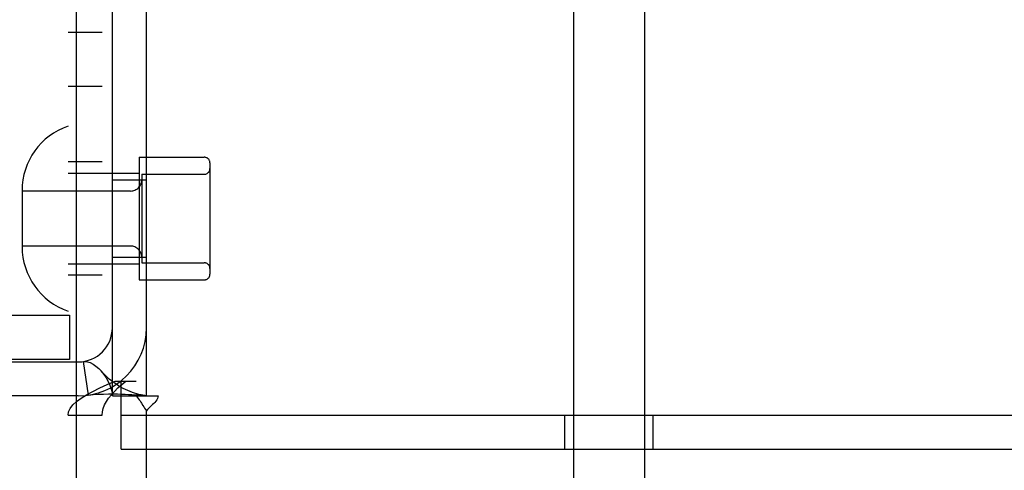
# Model space of a CAD drawing. Header units: inches. Extents: x 0 to 309, y 0 to 200.
# Tile 21 of 119: x 107.337 to 109.072, y 102.908 to 103.702. Entities that reach past the tile are written whole.
import ezdxf

# ---------------------------------------------------------------- set-up
doc = ezdxf.new("R2010")
doc.units = ezdxf.units.IN
doc.header["$LTSCALE"] = 17
doc.header["$MEASUREMENT"] = 0
doc.linetypes.add('HIDDEN', pattern=[0.2, 0.1, -0.1])
doc.layers.add('DEFAULT_2', color=8, linetype='HIDDEN')
doc.layers.add('LEFTHAND_DOOR_ASSEMBLY', color=7, linetype='CONTINUOUS')

msp = doc.modelspace()

# ---------------------------------------------------------------- linework, layer by layer
at = {"layer": 'DEFAULT_2', "color": 8, "linetype": 'HIDDEN'}
for p, q in [((108.3132, 107.5631), (108.3132, 102.3131)), ((108.4382, 107.5631), (108.4382, 102.3131)), ((107.4227, 106.0731), (107.4227, 103.0051)), ((107.4827, 106.0731), (107.4827, 103.0051)), ((107.5007, 103.0391), (107.5007, 106.0391)), ((107.5607, 103.0391), (107.5607, 106.0391)), ((107.4227, 103.6801), (107.4827, 103.6801)), ((107.4227, 103.5851), (107.4827, 103.5851)), ((107.4827, 103.4516), (107.4227, 103.4516)), ((107.5477, 103.4596), (107.5477, 103.2436)), ((107.5477, 103.4596), (107.6627, 103.4596)), ((107.6727, 103.4496), (107.6727, 103.2536)), ((107.4227, 103.4316), (107.5477, 103.4316)), ((107.5527, 103.4296), (107.5527, 103.2736)), ((107.5527, 103.4296), (107.6627, 103.4296)), ((107.5007, 103.4196), (107.5607, 103.4196)), ((107.3417, 103.4011), (107.3417, 103.3021)), ((107.5327, 103.4001), (107.3417, 103.4001)), ((107.5327, 103.3031), (107.3417, 103.3031)), ((107.4227, 103.2716), (107.5477, 103.2716)), ((107.5007, 103.2836), (107.5607, 103.2836)), ((107.5527, 103.2736), (107.6627, 103.2736)), ((107.4827, 103.2516), (107.4227, 103.2516)), ((107.5477, 103.2436), (107.6627, 103.2436)), ((106.9442, 103.1811), (107.4252, 103.1811)), ((107.4252, 103.1811), (107.4252, 103.1031)), ((107.4252, 103.1031), (106.9442, 103.1031)), ((107.0307, 103.0991), (107.4407, 103.0991)), ((107.4585, 103.0404), (107.4496, 103.0998)), ((107.5056, 103.0651), (107.5427, 103.0651)), ((107.5162, 102.9451), (107.5162, 103.0651)), ((107.4407, 103.0391), (107.0307, 103.0391)), ((107.5007, 103.0391), (107.5424, 103.0391)), ((107.5424, 103.0391), (107.5815, 103.0391)), ((107.5607, 102.1641), (107.5607, 103.0129)), ((107.4227, 103.0051), (107.4827, 103.0051)), ((107.5162, 103.0051), (109.2352, 103.0051)), ((108.2977, 102.9451), (108.2977, 103.0051)), ((108.4537, 102.9451), (108.4537, 103.0051)), ((107.5162, 102.9451), (109.2352, 102.9451))]:
    msp.add_line(p, q, dxfattribs=at)
for points in [[(107.4496, 103.0998), (107.4531, 103.0999), (107.4571, 103.0993), (107.4617, 103.0978), (107.4667, 103.0952), (107.4716, 103.0916), (107.4766, 103.0873), (107.4807, 103.083)], [(107.5577, 103.0397), (107.5546, 103.0403), (107.5512, 103.0409), (107.5476, 103.0418), (107.5439, 103.0428), (107.54, 103.0439), (107.5361, 103.0453), (107.5321, 103.0468), (107.528, 103.0485), (107.5239, 103.0504), (107.5198, 103.0524), (107.5157, 103.0547), (107.5115, 103.0571), (107.5074, 103.0597), (107.5034, 103.0625), (107.4993, 103.0656), (107.4953, 103.0688), (107.4913, 103.0723), (107.4873, 103.0761), (107.4834, 103.0801), (107.4807, 103.083)], [(107.4807, 103.083), (107.4812, 103.0824), (107.4856, 103.077), (107.4897, 103.071), (107.4933, 103.0646), (107.4964, 103.0579), (107.4988, 103.0512), (107.5002, 103.0449), (107.5007, 103.0391)], [(107.4227, 103.0051), (107.4236, 103.0111), (107.4265, 103.0171), (107.4311, 103.0231), (107.4375, 103.0291), (107.4456, 103.0351), (107.4552, 103.0411), (107.4662, 103.0471), (107.4784, 103.0531), (107.4916, 103.0591), (107.5056, 103.0651)], [(107.4827, 103.0051), (107.4832, 103.0111), (107.4846, 103.0171), (107.4869, 103.0231), (107.4901, 103.0291), (107.4942, 103.0351), (107.499, 103.0411), (107.5045, 103.0471), (107.5106, 103.0531), (107.5172, 103.0591), (107.5242, 103.0651)], [(107.4585, 103.0404), (107.467, 103.0414), (107.4759, 103.0421), (107.4849, 103.0424), (107.4937, 103.0426), (107.5019, 103.0426), (107.5096, 103.0425), (107.5165, 103.0423), (107.523, 103.0421), (107.5292, 103.0418), (107.5349, 103.0416), (107.5404, 103.0412), (107.5454, 103.0409), (107.5499, 103.0405), (107.5537, 103.0402), (107.5567, 103.0399), (107.5583, 103.0397)], [(107.5424, 103.0391), (107.5446, 103.0367), (107.5464, 103.0345), (107.5481, 103.0323), (107.5496, 103.0302), (107.5509, 103.0283), (107.5521, 103.0263)], [(107.5577, 103.0397), (107.5589, 103.0396), (107.5602, 103.0393), (107.5607, 103.0391)], [(107.5815, 103.0391), (107.581, 103.0368), (107.5801, 103.0344), (107.5788, 103.0319), (107.5772, 103.0296), (107.5755, 103.0276), (107.5736, 103.0256), (107.5716, 103.0237)], [(107.5521, 103.0263), (107.5546, 103.0222), (107.5561, 103.0199), (107.5576, 103.0175), (107.5591, 103.0152), (107.5607, 103.0129)], [(107.5716, 103.0237), (107.5671, 103.0196), (107.5648, 103.0175), (107.5627, 103.0152), (107.5607, 103.0129)]]:
    msp.add_lwpolyline(points, dxfattribs=at)
for centre, radius, start, end in [((107.4617, 103.4011), 0.12, 108.9656, 180), ((107.6627, 103.4496), 0.01, 0, 90), ((107.6627, 103.4396), 0.01, 270, 360), ((107.5327, 103.4201), 0.02, 270, 360), ((107.4617, 103.3021), 0.12, 180, 251.0344), ((107.5327, 103.2831), 0.02, 0, 90), ((107.6627, 103.2636), 0.01, 0, 90), ((107.6627, 103.2536), 0.01, 270, 360), ((107.4407, 103.1591), 0.12, 270, 360), ((107.4407, 103.1591), 0.06, 270, 360)]:
    msp.add_arc(centre, radius, start, end, dxfattribs=at)
at = {"layer": 'LEFTHAND_DOOR_ASSEMBLY', "color": 3, "linetype": 'Continuous'}
msp.add_line((107.4372, 141.6851), (107.4372, 67.3931), dxfattribs=at)

doc.saveas('drawing.dxf')
